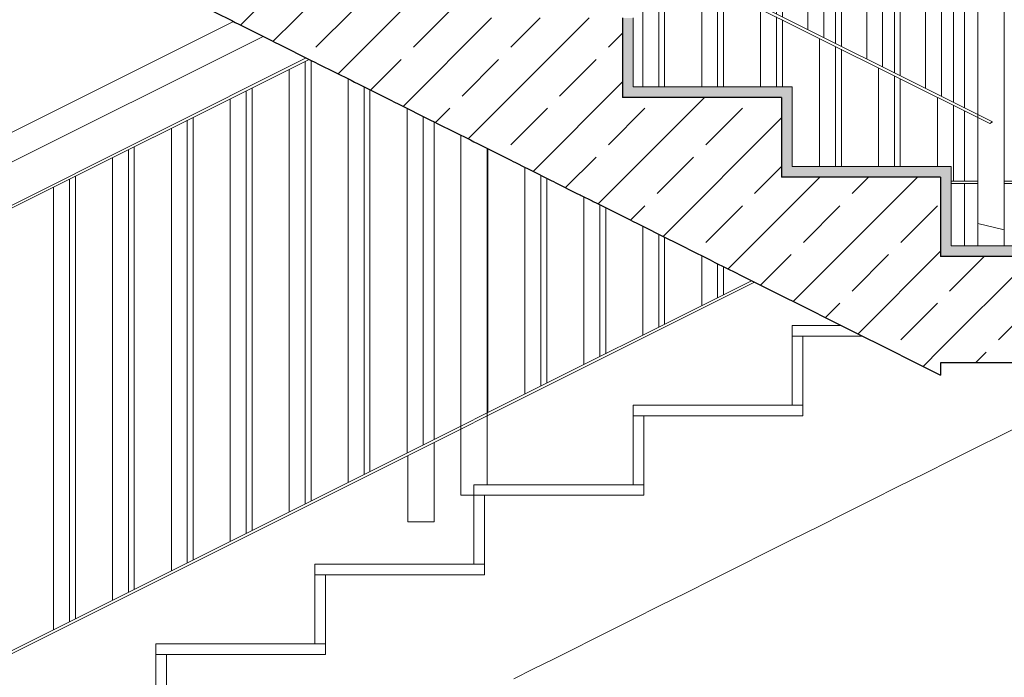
# Model space of a CAD drawing. Header units: centimetres. Extents: x -1103 to 10505, y -997 to 1780.
# Tile 66 of 107: x 9075 to 9261, y 7 to 131. Entities that reach past the tile are written whole.
import ezdxf

# ---------------------------------------------------------------- set-up
doc = ezdxf.new("R2010")
doc.units = ezdxf.units.CM
doc.header["$LTSCALE"] = 0.1
doc.header["$MEASUREMENT"] = 0
doc.linetypes.add('Wipeout_Contour', pattern=[1000, 0, -1000])
for name, color, linetype in [('2_barierki.K_IR', 7, 'Continuous'), ('2_barierki.PW_IR', 7, 'Continuous'), ('2_schody.K_IR', 7, 'Continuous')]:
    doc.layers.add(name, color=color, linetype=linetype)
pattern_1 = [(45, (10358.23, -421.512), (-9.19239, 9.19239), []), (45, (10353.634, -416.916), (-9.19239, 9.19239), [9.75, -3.25])]

# ---------------------------------------------------------------- blocks, each defined once
blk = doc.blocks.new('ElemPrzekroju_736_2', base_point=(10358.23, -421.51))
at = {"layer": '2_schody.K_IR', "color": 7, "linetype": 'Continuous', "lineweight": 15}
for p, q in [((9130.87, 12.99), (9100.87, 12.99)), ((9100.87, 10.99), (9100.87, 12.99)), ((9102.87, 10.99), (9100.87, 10.99))]:
    blk.add_line(p, q, dxfattribs=at)
blk = doc.blocks.new('ElemPrzekroju_737_2', base_point=(10358.23, -421.51))
at = {"layer": '2_schody.K_IR', "color": 7, "linetype": 'Continuous', "lineweight": 15}
for p, q in [((9160.87, 27.99), (9130.87, 27.99)), ((9130.87, 25.99), (9130.87, 27.99)), ((9132.87, 25.99), (9130.87, 25.99))]:
    blk.add_line(p, q, dxfattribs=at)
blk = doc.blocks.new('ElemPrzekroju_738_2', base_point=(10358.23, -421.51))
at = {"layer": '2_schody.K_IR', "color": 7, "linetype": 'Continuous', "lineweight": 15}
for p, q in [((9190.87, 42.99), (9160.87, 42.99)), ((9160.87, 40.99), (9160.87, 42.99)), ((9162.87, 40.99), (9160.87, 40.99))]:
    blk.add_line(p, q, dxfattribs=at)
blk = doc.blocks.new('ElemPrzekroju_739_2', base_point=(10358.23, -421.51))
at = {"layer": '2_schody.K_IR', "color": 7, "linetype": 'Continuous', "lineweight": 15}
for p, q in [((9220.87, 57.99), (9190.87, 57.99)), ((9190.87, 55.99), (9190.87, 57.99)), ((9192.87, 55.99), (9190.87, 55.99))]:
    blk.add_line(p, q, dxfattribs=at)
blk = doc.blocks.new('ElemPrzekroju_740_2', base_point=(10358.23, -421.51))
at = {"layer": '2_schody.K_IR', "linetype": 'Continuous', "lineweight": 0, "true_color": 0x000000}
blk.add_hatch(color=18, dxfattribs=at).paths.add_polyline_path([(9248.87, 85.99), (9425.87, 85.99), (9425.87, 87.99), (9248.87, 87.99)])
at = {"layer": '2_schody.K_IR', "color": 7, "linetype": 'Continuous', "lineweight": 15}
for q in [(9250.87, 87.99), (9425.87, 85.99)]:
    blk.add_line((9425.87, 87.99), q, dxfattribs=at)
blk = doc.blocks.new('ElemPrzekroju_741_2', base_point=(10358.23, -421.51))
at = {"layer": '2_schody.K_IR', "color": 7, "linetype": 'Continuous', "lineweight": 15}
for p, q in [((9230.15, 72.99), (9220.87, 72.99)), ((9220.87, 70.99), (9220.87, 72.99)), ((9222.87, 70.99), (9220.87, 70.99))]:
    blk.add_line(p, q, dxfattribs=at)
blk = doc.blocks.new('ElemPrzekroju_742_2', base_point=(10358.23, -421.51))
at = {"layer": '2_schody.K_IR', "linetype": 'Continuous', "lineweight": 0, "true_color": 0x000000}
blk.add_hatch(color=18, dxfattribs=at).paths.add_polyline_path([(9218.87, 100.99), (9250.87, 100.99), (9250.87, 102.99), (9218.87, 102.99)])
at = {"layer": '2_schody.K_IR', "color": 7, "linetype": 'Continuous', "lineweight": 15}
for q in [(9220.87, 102.99), (9250.87, 100.99)]:
    blk.add_line((9250.87, 102.99), q, dxfattribs=at)
blk = doc.blocks.new('ElemPrzekroju_743_2', base_point=(10358.23, -421.51))
at = {"layer": '2_schody.K_IR', "linetype": 'Continuous', "lineweight": 0, "true_color": 0x000000}
blk.add_hatch(color=18, dxfattribs=at).paths.add_polyline_path([(9220.87, 115.99), (9220.87, 117.99), (9188.87, 117.99), (9188.87, 115.99)])
at = {"layer": '2_schody.K_IR', "color": 7, "linetype": 'Continuous', "lineweight": 15}
for q in [(9190.87, 117.99), (9220.87, 115.99)]:
    blk.add_line((9220.87, 117.99), q, dxfattribs=at)
blk = doc.blocks.new('ElemPrzekroju_751_2', base_point=(10358.23, -421.51))
at = {"layer": '2_schody.K_IR', "color": 7, "linetype": 'Continuous', "lineweight": 15}
for p, q in [((9222.87, 55.99), (9222.87, 70.99)), ((9234.15, 70.99), (9222.87, 70.99)), ((9287.59, 65.99), (9250.87, 47.63)), ((9192.87, 40.99), (9192.87, 55.99)), ((9222.87, 55.99), (9192.87, 55.99)), ((9245.87, 45.13), (9250.87, 47.63)), ((9240.87, 42.63), (9245.87, 45.13)), ((9162.87, 25.99), (9162.87, 40.99)), ((9192.87, 40.99), (9162.87, 40.99)), ((9235.87, 40.13), (9240.87, 42.63)), ((9230.87, 37.63), (9235.87, 40.13)), ((9225.87, 35.13), (9230.87, 37.63)), ((9220.87, 32.63), (9225.87, 35.13)), ((9215.87, 30.13), (9220.87, 32.63)), ((9210.87, 27.63), (9215.87, 30.13)), ((9205.87, 25.13), (9210.87, 27.63)), ((9132.87, 10.99), (9132.87, 25.99)), ((9162.87, 25.99), (9132.87, 25.99)), ((9200.87, 22.63), (9205.87, 25.13)), ((9195.87, 20.13), (9200.87, 22.63)), ((9190.87, 17.63), (9195.87, 20.13)), ((9187.12, 15.75), (9190.87, 17.63)), ((9183.37, 13.88), (9187.12, 15.75)), ((9179.62, 12), (9183.37, 13.88)), ((9175.87, 10.13), (9179.62, 12)), ((9102.87, -4.01), (9102.87, 10.99)), ((9132.87, 10.99), (9102.87, 10.99)), ((9172.12, 8.25), (9175.87, 10.13)), ((9168.37, 6.38), (9172.12, 8.25))]:
    blk.add_line(p, q, dxfattribs=at)
blk = doc.blocks.new('ElemPrzekroju_752_2', base_point=(10358.23, -421.51))
at = {"color": 254, "linetype": 'Wipeout_Contour', "lineweight": 0, "ltscale": 1176764.668345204}
blk.add_wipeout([(8980.87, 215.99), (8944.15, 215.99), (8987.7, 194.22), (8988.37, 193.88), (8989.05, 193.54), (8995.2, 190.47), (8995.87, 190.13), (8996.55, 189.79), (9002.7, 186.72), (9003.37, 186.38), (9004.05, 186.04), (9010.2, 182.97), (9010.87, 182.63), (9011.77, 182.18), (9019.97, 178.08), (9020.87, 177.63), (9021.77, 177.18), (9029.97, 173.08), (9030.87, 172.63), (9031.77, 172.18), (9039.97, 168.08), (9040.87, 167.63), (9041.55, 167.29), (9047.7, 164.22), (9048.37, 163.88), (9049.05, 163.54), (9055.2, 160.47), (9055.87, 160.13), (9056.55, 159.79), (9062.7, 156.72), (9063.37, 156.38), (9064.05, 156.04), (9070.2, 152.97), (9070.87, 152.63), (9071.77, 152.18), (9079.97, 148.08), (9080.87, 147.63), (9081.77, 147.18), (9089.97, 143.08), (9090.87, 142.63), (9091.77, 142.18), (9099.97, 138.08), (9100.87, 137.63), (9101.55, 137.29), (9107.7, 134.22), (9108.37, 133.88), (9109.05, 133.54), (9115.2, 130.47), (9115.87, 130.13), (9116.55, 129.79), (9122.7, 126.72), (9123.37, 126.38), (9124.05, 126.04), (9130.2, 122.97), (9130.87, 122.63), (9131.55, 122.29), (9137.7, 119.22), (9138.37, 118.88), (9139.05, 118.54), (9145.2, 115.47), (9145.87, 115.13), (9146.55, 114.79), (9152.7, 111.72), (9153.37, 111.38), (9154.05, 111.04), (9160.2, 107.97), (9160.87, 107.63), (9161.55, 107.29), (9167.7, 104.22), (9168.37, 103.88), (9168.6, 103.76), (9170.65, 102.74), (9170.87, 102.63), (9171.32, 102.4), (9175.42, 100.35), (9175.87, 100.13), (9176.32, 99.9), (9180.42, 97.85), (9180.87, 97.63), (9181.1, 97.51), (9183.15, 96.49), (9183.37, 96.38), (9184.05, 96.04), (9190.2, 92.97), (9190.87, 92.63), (9191.55, 92.29), (9197.7, 89.22), (9198.37, 88.88), (9198.6, 88.76), (9200.65, 87.74), (9200.87, 87.63), (9201.32, 87.4), (9205.42, 85.35), (9205.87, 85.13), (9206.32, 84.9), (9210.42, 82.85), (9210.87, 82.63), (9211.1, 82.51), (9213.15, 81.49), (9213.37, 81.38), (9214.05, 81.04), (9220.2, 77.97), (9220.87, 77.63), (9221.77, 77.18), (9229.97, 73.08), (9230.87, 72.63), (9231.77, 72.18), (9239.97, 68.08), (9240.87, 67.63), (9241.77, 67.18), (9248.87, 63.63), (9248.87, 100.99), (9218.87, 100.99), (9218.87, 115.99), (9188.87, 115.99), (9188.87, 130.99), (9158.87, 130.99), (9158.87, 145.99), (9128.87, 145.99), (9128.87, 160.99), (9098.87, 160.99), (9098.87, 175.99), (9068.87, 175.99), (9068.87, 190.99), (9038.87, 190.99), (9038.87, 205.99), (9008.87, 205.99), (9008.87, 220.99), (8980.87, 220.99)], dxfattribs=at).dxf.layer = '2_schody.K_IR'
at = {"layer": '2_schody.K_IR', "linetype": 'Continuous', "lineweight": 0, "true_color": 0x000000}
h = blk.add_hatch(dxfattribs=at)
h.set_pattern_fill('Beton_zbrojony_0002', color=18, style=0, pattern_type=2)
h.set_pattern_definition(pattern_1)
h.paths.add_polyline_path([(8980.87, 215.99), (8944.15, 215.99), (8987.7, 194.22), (8988.37, 193.88), (8989.05, 193.54), (8995.2, 190.47), (8995.87, 190.13), (8996.55, 189.79), (9002.7, 186.72), (9003.37, 186.38), (9004.05, 186.04), (9010.2, 182.97), (9010.87, 182.63), (9011.77, 182.18), (9019.97, 178.08), (9020.87, 177.63), (9021.77, 177.18), (9029.97, 173.08), (9030.87, 172.63), (9031.77, 172.18), (9039.97, 168.08), (9040.87, 167.63), (9041.55, 167.29), (9047.7, 164.22), (9048.37, 163.88), (9049.05, 163.54), (9055.2, 160.47), (9055.87, 160.13), (9056.55, 159.79), (9062.7, 156.72), (9063.37, 156.38), (9064.05, 156.04), (9070.2, 152.97), (9070.87, 152.63), (9071.77, 152.18), (9079.97, 148.08), (9080.87, 147.63), (9081.77, 147.18), (9089.97, 143.08), (9090.87, 142.63), (9091.77, 142.18), (9099.97, 138.08), (9100.87, 137.63), (9101.55, 137.29), (9107.7, 134.22), (9108.37, 133.88), (9109.05, 133.54), (9115.2, 130.47), (9115.87, 130.13), (9116.55, 129.79), (9122.7, 126.72), (9123.37, 126.38), (9124.05, 126.04), (9130.2, 122.97), (9130.87, 122.63), (9131.55, 122.29), (9137.7, 119.22), (9138.37, 118.88), (9139.05, 118.54), (9145.2, 115.47), (9145.87, 115.13), (9146.55, 114.79), (9152.7, 111.72), (9153.37, 111.38), (9154.05, 111.04), (9160.2, 107.97), (9160.87, 107.63), (9161.55, 107.29), (9167.7, 104.22), (9168.37, 103.88), (9168.6, 103.76), (9170.65, 102.74), (9170.87, 102.63), (9171.32, 102.4), (9175.42, 100.35), (9175.87, 100.13), (9176.32, 99.9), (9180.42, 97.85), (9180.87, 97.63), (9181.1, 97.51), (9183.15, 96.49), (9183.37, 96.38), (9184.05, 96.04), (9190.2, 92.97), (9190.87, 92.63), (9191.55, 92.29), (9197.7, 89.22), (9198.37, 88.88), (9198.6, 88.76), (9200.65, 87.74), (9200.87, 87.63), (9201.32, 87.4), (9205.42, 85.35), (9205.87, 85.13), (9206.32, 84.9), (9210.42, 82.85), (9210.87, 82.63), (9211.1, 82.51), (9213.15, 81.49), (9213.37, 81.38), (9214.05, 81.04), (9220.2, 77.97), (9220.87, 77.63), (9221.77, 77.18), (9229.97, 73.08), (9230.87, 72.63), (9231.77, 72.18), (9239.97, 68.08), (9240.87, 67.63), (9241.77, 67.18), (9248.87, 63.63), (9248.87, 100.99), (9218.87, 100.99), (9218.87, 115.99), (9188.87, 115.99), (9188.87, 130.99), (9158.87, 130.99), (9158.87, 145.99), (9128.87, 145.99), (9128.87, 160.99), (9098.87, 160.99), (9098.87, 175.99), (9068.87, 175.99), (9068.87, 190.99), (9038.87, 190.99), (9038.87, 205.99), (9008.87, 205.99), (9008.87, 220.99), (8980.87, 220.99)])
at = {"layer": '2_schody.K_IR', "color": 7, "linetype": 'Continuous', "lineweight": 30}
for p, q in [((9218.87, 115.99), (9188.87, 115.99)), ((9248.87, 100.99), (9218.87, 100.99)), ((9248.87, 65.99), (9248.87, 63.63))]:
    blk.add_line(p, q, dxfattribs=at)
at = {"layer": '2_schody.K_IR', "color": 7, "linetype": 'Continuous', "lineweight": 30, "flags": 128}
for points in [[(9109.05, 133.54), (9115.2, 130.47), (9115.87, 130.13), (9116.55, 129.79), (9122.7, 126.72), (9123.37, 126.38), (9124.05, 126.04), (9130.2, 122.97), (9130.87, 122.63), (9131.55, 122.29), (9137.7, 119.22), (9138.37, 118.88), (9139.05, 118.54), (9145.2, 115.47), (9145.87, 115.13), (9146.55, 114.79), (9152.7, 111.72), (9153.37, 111.38), (9154.05, 111.04), (9160.2, 107.97), (9160.87, 107.63), (9161.55, 107.29), (9167.7, 104.22), (9168.37, 103.88), (9168.6, 103.76), (9170.65, 102.74), (9170.87, 102.63), (9171.32, 102.4), (9175.42, 100.35), (9175.87, 100.13), (9176.32, 99.9), (9180.42, 97.85), (9180.87, 97.63), (9181.1, 97.51), (9183.15, 96.49), (9183.37, 96.38), (9184.05, 96.04), (9190.2, 92.97), (9190.87, 92.63), (9191.55, 92.29), (9197.7, 89.22), (9198.37, 88.88), (9198.6, 88.76), (9200.65, 87.74), (9200.87, 87.63), (9201.32, 87.4), (9205.42, 85.35), (9205.87, 85.13), (9206.32, 84.9), (9210.42, 82.85), (9210.87, 82.63), (9211.1, 82.51), (9213.15, 81.49), (9213.37, 81.38), (9214.05, 81.04), (9220.2, 77.97), (9220.87, 77.63), (9221.77, 77.18), (9229.97, 73.08), (9230.87, 72.63), (9231.77, 72.18), (9239.97, 68.08), (9240.87, 67.63), (9241.77, 67.18), (9248.87, 63.63)], [(9188.87, 130.99), (9188.87, 117.99), (9188.87, 115.99)], [(9218.87, 115.99), (9218.87, 102.99), (9218.87, 100.99)], [(9248.87, 100.99), (9248.87, 87.99), (9248.87, 85.99)]]:
    blk.add_lwpolyline(points, dxfattribs=at)
blk = doc.blocks.new('ElemPrzekroju_753_2', base_point=(10358.23, -421.51))
at = {"color": 254, "linetype": 'Wipeout_Contour', "lineweight": 0, "ltscale": 37350.746244}
blk.add_wipeout([(9425.87, 65.99), (9425.87, 85.99), (9248.87, 85.99), (9248.87, 65.99)], dxfattribs=at).dxf.layer = '2_schody.K_IR'
at = {"layer": '2_schody.K_IR', "linetype": 'Continuous', "lineweight": 0, "true_color": 0x000000}
h = blk.add_hatch(dxfattribs=at)
h.set_pattern_fill('Beton_zbrojony_0002', color=18, style=0, pattern_type=2)
h.set_pattern_definition(pattern_1)
h.paths.add_polyline_path([(9425.87, 65.99), (9425.87, 85.99), (9248.87, 85.99), (9248.87, 65.99)])
at = {"layer": '2_schody.K_IR', "color": 7, "linetype": 'Continuous', "lineweight": 30}
blk.add_line((9425.87, 65.99), (9248.87, 65.99), dxfattribs=at)
at = {"layer": '2_schody.K_IR', "color": 7, "linetype": 'Continuous', "lineweight": 30, "flags": 128}
blk.add_lwpolyline([(9425.87, 85.99), (9420.87, 85.99), (9415.87, 85.99), (9248.87, 85.99)], dxfattribs=at)
blk = doc.blocks.new('ElemPrzekroju_950_2', base_point=(10358.23, -421.51))
at = {"layer": '2_schody.K_IR', "color": 7, "linetype": 'Continuous', "lineweight": 15}
for p, q in [((9100.87, -2.01), (9100.87, 10.99)), ((9102.87, -2.01), (9100.87, -2.01))]:
    blk.add_line(p, q, dxfattribs=at)
blk = doc.blocks.new('ElemPrzekroju_951_2', base_point=(10358.23, -421.51))
at = {"layer": '2_schody.K_IR', "color": 7, "linetype": 'Continuous', "lineweight": 15}
for p, q in [((9130.87, 12.99), (9130.87, 25.99)), ((9132.87, 12.99), (9130.87, 12.99))]:
    blk.add_line(p, q, dxfattribs=at)
blk = doc.blocks.new('ElemPrzekroju_952_2', base_point=(10358.23, -421.51))
at = {"layer": '2_schody.K_IR', "color": 7, "linetype": 'Continuous', "lineweight": 15}
for p, q in [((9160.87, 27.99), (9160.87, 40.99)), ((9162.87, 27.99), (9160.87, 27.99))]:
    blk.add_line(p, q, dxfattribs=at)
blk = doc.blocks.new('ElemPrzekroju_953_2', base_point=(10358.23, -421.51))
at = {"layer": '2_schody.K_IR', "color": 7, "linetype": 'Continuous', "lineweight": 15}
for p, q in [((9190.87, 42.99), (9190.87, 55.99)), ((9192.87, 42.99), (9190.87, 42.99))]:
    blk.add_line(p, q, dxfattribs=at)
blk = doc.blocks.new('ElemPrzekroju_954_2', base_point=(10358.23, -421.51))
at = {"layer": '2_schody.K_IR', "color": 7, "linetype": 'Continuous', "lineweight": 15}
for p, q in [((9220.87, 57.99), (9220.87, 70.99)), ((9222.87, 57.99), (9220.87, 57.99))]:
    blk.add_line(p, q, dxfattribs=at)
blk = doc.blocks.new('ElemPrzekroju_955_2', base_point=(10358.23, -421.51))
at = {"layer": '2_schody.K_IR', "linetype": 'Continuous', "lineweight": 0, "true_color": 0x000000}
blk.add_hatch(color=18, dxfattribs=at).paths.add_polyline_path([(9250.87, 100.99), (9248.87, 100.99), (9248.87, 87.99), (9250.87, 87.99)])
at = {"layer": '2_schody.K_IR', "color": 7, "linetype": 'Continuous', "lineweight": 15}
blk.add_line((9250.87, 100.99), (9250.87, 87.99), dxfattribs=at)
blk = doc.blocks.new('ElemPrzekroju_956_2', base_point=(10358.23, -421.51))
at = {"layer": '2_schody.K_IR', "linetype": 'Continuous', "lineweight": 0, "true_color": 0x000000}
blk.add_hatch(color=18, dxfattribs=at).paths.add_polyline_path([(9220.87, 115.99), (9218.87, 115.99), (9218.87, 102.99), (9220.87, 102.99)])
at = {"layer": '2_schody.K_IR', "color": 7, "linetype": 'Continuous', "lineweight": 15}
blk.add_line((9220.87, 115.99), (9220.87, 102.99), dxfattribs=at)
blk = doc.blocks.new('ElemPrzekroju_957_2', base_point=(10358.23, -421.51))
at = {"layer": '2_schody.K_IR', "linetype": 'Continuous', "lineweight": 0, "true_color": 0x000000}
blk.add_hatch(color=18, dxfattribs=at).paths.add_polyline_path([(9190.87, 130.99), (9188.87, 130.99), (9188.87, 117.99), (9190.87, 117.99)])
at = {"layer": '2_schody.K_IR', "color": 7, "linetype": 'Continuous', "lineweight": 15}
blk.add_line((9190.87, 130.99), (9190.87, 117.99), dxfattribs=at)
blk = doc.blocks.new('ElemPrzekroju_1133_2', base_point=(10358.23, -421.51))
at = {"layer": '2_barierki.PW_IR', "color": 7, "linetype": 'Continuous', "lineweight": 0}
for p, q in [((9260.87, 100.24), (9289.42, 100.24)), ((9260.87, 99.74), (9289.42, 99.74)), ((9289.42, 100.24), (9291.92, 100.24)), ((9289.42, 99.74), (9291.92, 99.74)), ((9291.92, 100.24), (9291.92, 99.74))]:
    blk.add_line(p, q, dxfattribs=at)
blk = doc.blocks.new('ElemPrzekroju_1734_2', base_point=(10358.23, -421.51))
at = {"layer": '2_barierki.K_IR', "color": 7, "linetype": 'Continuous', "lineweight": 0}
for p, q in [((8973.37, 59.24), (9115.51, 130.31)), ((9063.38, 98.65), (9121.1, 127.51))]:
    blk.add_line(p, q, dxfattribs=at)
blk = doc.blocks.new('ElemPrzekroju_1735_2', base_point=(10358.23, -421.51))
at = {"layer": '2_barierki.K_IR', "color": 7, "linetype": 'Continuous', "lineweight": 0}
for p, q in [((9250.87, 100.24), (9255.87, 100.24)), ((9250.87, 99.71), (9250.93, 99.74)), ((9250.93, 99.74), (9255.87, 99.74)), ((9163.38, 56.52), (9213.23, 81.45)), ((9163.38, 55.96), (9213.79, 81.17)), ((9158.38, 54.02), (9163.38, 56.52)), ((9158.38, 53.46), (9163.38, 55.96)), ((9063.59, 6.63), (9158.38, 54.02)), ((9064.15, 6.35), (9158.38, 53.46))]:
    blk.add_line(p, q, dxfattribs=at)
blk = doc.blocks.new('ElemPrzekroju_1736_2', base_point=(10358.23, -421.51))
at = {"layer": '2_barierki.K_IR', "color": 7, "linetype": 'Continuous', "lineweight": 0}
for p, q in [((9063.38, 90.52), (9129.23, 123.45)), ((9063.38, 89.96), (9129.79, 123.17))]:
    blk.add_line(p, q, dxfattribs=at)
blk = doc.blocks.new('ElemPrzekroju_1739_2', base_point=(10358.23, -421.51))
at = {"layer": '2_barierki.K_IR', "color": 7, "linetype": 'Continuous', "lineweight": 0}
for p, q in [((9255.87, 112.77), (9183.37, 149.02)), ((9255.87, 112.21), (9183.37, 148.46)), ((9258.62, 111.39), (9255.87, 112.77)), ((9258.12, 111.08), (9255.87, 112.21)), ((9258.12, 111.08), (9258.62, 111.39))]:
    blk.add_line(p, q, dxfattribs=at)
blk = doc.blocks.new('ElemPrzekroju_1749_2', base_point=(10358.23, -421.51))
at = {"layer": '2_barierki.K_IR', "color": 7, "linetype": 'Continuous', "lineweight": 0}
for p, q in [((9160.87, 147.43), (9163.38, 148.68)), ((9163.38, 148.65), (9163.38, 148.68)), ((9163.38, 140.52), (9163.38, 148.65)), ((9163.38, 139.96), (9163.38, 140.52)), ((9163.38, 132.99), (9163.38, 139.96)), ((9158.38, 54.02), (9158.38, 108.87)), ((9163.38, 56.52), (9163.38, 106.37)), ((9163.38, 55.96), (9163.38, 56.52)), ((9163.38, 42.99), (9163.38, 55.96)), ((9158.38, 53.46), (9158.38, 54.02)), ((9158.38, 40.99), (9158.38, 53.46)), ((9158.38, 40.99), (9160.87, 40.99))]:
    blk.add_line(p, q, dxfattribs=at)
blk = doc.blocks.new('ElemPrzekroju_1751_2', base_point=(10358.23, -421.51))
at = {"layer": '2_barierki.K_IR', "color": 7, "linetype": 'Continuous', "lineweight": 0}
for p, q in [((9084.6, 17.13), (9084.6, 100.57)), ((9081.6, 15.63), (9081.6, 99.07))]:
    blk.add_line(p, q, dxfattribs=at)
blk = doc.blocks.new('ElemPrzekroju_1752_2', base_point=(10358.23, -421.51))
at = {"layer": '2_barierki.K_IR', "color": 7, "linetype": 'Continuous', "lineweight": 0}
for p, q in [((9095.71, 22.69), (9095.71, 106.13)), ((9092.71, 21.19), (9092.71, 104.63))]:
    blk.add_line(p, q, dxfattribs=at)
blk = doc.blocks.new('ElemPrzekroju_1753_2', base_point=(10358.23, -421.51))
at = {"layer": '2_barierki.K_IR', "color": 7, "linetype": 'Continuous', "lineweight": 0}
for p, q in [((9106.82, 28.24), (9106.82, 111.68)), ((9103.82, 26.74), (9103.82, 110.18))]:
    blk.add_line(p, q, dxfattribs=at)
blk = doc.blocks.new('ElemPrzekroju_1754_2', base_point=(10358.23, -421.51))
at = {"layer": '2_barierki.K_IR', "color": 7, "linetype": 'Continuous', "lineweight": 0}
for p, q in [((9117.93, 33.8), (9117.93, 117.24)), ((9114.93, 32.3), (9114.93, 115.74))]:
    blk.add_line(p, q, dxfattribs=at)
blk = doc.blocks.new('ElemPrzekroju_1755_2', base_point=(10358.23, -421.51))
at = {"layer": '2_barierki.K_IR', "color": 7, "linetype": 'Continuous', "lineweight": 0}
for p, q in [((9129.04, 39.35), (9129.04, 122.79)), ((9126.04, 37.85), (9126.04, 121.29))]:
    blk.add_line(p, q, dxfattribs=at)
blk = doc.blocks.new('ElemPrzekroju_1756_2', base_point=(10358.23, -421.51))
at = {"layer": '2_barierki.K_IR', "color": 7, "linetype": 'Continuous', "lineweight": 0}
for p, q in [((9137.15, 43.41), (9137.15, 119.49)), ((9140.15, 44.91), (9140.15, 117.99))]:
    blk.add_line(p, q, dxfattribs=at)
blk = doc.blocks.new('ElemPrzekroju_1757_2', base_point=(10358.23, -421.51))
at = {"layer": '2_barierki.K_IR', "color": 7, "linetype": 'Continuous', "lineweight": 0}
for p, q in [((9148.27, 48.96), (9148.27, 113.93)), ((9151.27, 50.46), (9151.27, 112.43))]:
    blk.add_line(p, q, dxfattribs=at)
blk = doc.blocks.new('ElemPrzekroju_1758_2', base_point=(10358.23, -421.51))
at = {"layer": '2_barierki.K_IR', "color": 7, "linetype": 'Continuous', "lineweight": 0}
for p, q in [((9173.49, 132.99), (9173.49, 145.02)), ((9170.49, 132.99), (9170.49, 143.52)), ((9170.49, 60.08), (9170.49, 102.82)), ((9173.49, 61.58), (9173.49, 101.32))]:
    blk.add_line(p, q, dxfattribs=at)
blk = doc.blocks.new('ElemPrzekroju_1759_2', base_point=(10358.23, -421.51))
at = {"layer": '2_barierki.K_IR', "color": 7, "linetype": 'Continuous', "lineweight": 0}
for p, q in [((9184.6, 148.4), (9184.6, 150.57)), ((9184.6, 132.99), (9184.6, 147.84)), ((9181.6, 65.63), (9181.6, 97.26)), ((9184.6, 67.13), (9184.6, 95.76))]:
    blk.add_line(p, q, dxfattribs=at)
blk = doc.blocks.new('ElemPrzekroju_1760_2', base_point=(10358.23, -421.51))
at = {"layer": '2_barierki.K_IR', "color": 7, "linetype": 'Continuous', "lineweight": 0}
for p, q in [((9195.71, 142.85), (9195.71, 156.13)), ((9192.71, 117.99), (9192.71, 143.79)), ((9195.71, 117.99), (9195.71, 142.29)), ((9192.71, 71.19), (9192.71, 91.71)), ((9195.71, 72.69), (9195.71, 90.21))]:
    blk.add_line(p, q, dxfattribs=at)
blk = doc.blocks.new('ElemPrzekroju_1761_2', base_point=(10358.23, -421.51))
at = {"layer": '2_barierki.K_IR', "color": 7, "linetype": 'Continuous', "lineweight": 0}
for p, q in [((9206.82, 137.29), (9206.82, 161.68)), ((9203.82, 117.99), (9203.82, 138.23)), ((9206.82, 117.99), (9206.82, 136.73)), ((9203.82, 76.74), (9203.82, 86.15)), ((9206.82, 78.24), (9206.82, 84.65))]:
    blk.add_line(p, q, dxfattribs=at)
blk = doc.blocks.new('ElemPrzekroju_1762_2', base_point=(10358.23, -421.51))
at = {"layer": '2_barierki.K_IR', "color": 7, "linetype": 'Continuous', "lineweight": 0}
for p, q in [((9217.93, 131.74), (9217.93, 167.24)), ((9214.93, 117.99), (9214.93, 132.68)), ((9217.93, 117.99), (9217.93, 131.18))]:
    blk.add_line(p, q, dxfattribs=at)
blk = doc.blocks.new('ElemPrzekroju_1763_2', base_point=(10358.23, -421.51))
at = {"layer": '2_barierki.K_IR', "color": 7, "linetype": 'Continuous', "lineweight": 0}
for p, q in [((9229.04, 126.18), (9229.04, 172.79)), ((9226.04, 102.99), (9226.04, 127.12)), ((9229.04, 102.99), (9229.04, 125.62))]:
    blk.add_line(p, q, dxfattribs=at)
blk = doc.blocks.new('ElemPrzekroju_1764_2', base_point=(10358.23, -421.51))
at = {"layer": '2_barierki.K_IR', "color": 7, "linetype": 'Continuous', "lineweight": 0}
for p, q in [((9240.15, 120.63), (9240.15, 178.35)), ((9237.15, 102.99), (9237.15, 121.57)), ((9240.15, 102.99), (9240.15, 120.07))]:
    blk.add_line(p, q, dxfattribs=at)
blk = doc.blocks.new('ElemPrzekroju_1765_2', base_point=(10358.23, -421.51))
at = {"layer": '2_barierki.K_IR', "color": 7, "linetype": 'Continuous', "lineweight": 0}
for p, q in [((9251.27, 115.07), (9251.27, 183.74)), ((9248.27, 102.99), (9248.27, 116.01)), ((9251.27, 100.24), (9251.27, 114.51))]:
    blk.add_line(p, q, dxfattribs=at)
blk = doc.blocks.new('ElemPrzekroju_1767_2', base_point=(10358.23, -421.51))
at = {"layer": '2_barierki.K_IR', "color": 7, "linetype": 'Continuous', "lineweight": 0}
for p, q in [((9246.04, 117.68), (9246.04, 201.12)), ((9249.04, 116.18), (9249.04, 199.62))]:
    blk.add_line(p, q, dxfattribs=at)
blk = doc.blocks.new('ElemPrzekroju_1768_2', base_point=(10358.23, -421.51))
at = {"layer": '2_barierki.K_IR', "color": 7, "linetype": 'Continuous', "lineweight": 0}
for p, q in [((9234.93, 123.24), (9234.93, 206.68)), ((9237.93, 121.74), (9237.93, 205.18))]:
    blk.add_line(p, q, dxfattribs=at)
blk = doc.blocks.new('ElemPrzekroju_1769_2', base_point=(10358.23, -421.51))
at = {"layer": '2_barierki.K_IR', "color": 7, "linetype": 'Continuous', "lineweight": 0}
for p, q in [((9223.82, 128.79), (9223.82, 212.24)), ((9226.82, 127.29), (9226.82, 210.74))]:
    blk.add_line(p, q, dxfattribs=at)
blk = doc.blocks.new('ElemPrzekroju_1791_2', base_point=(10358.23, -421.51))
at = {"layer": '2_barierki.K_IR', "color": 7, "linetype": 'Continuous', "lineweight": 0}
for p, q in [((9255.87, 195.99), (9260.87, 195.99)), ((9255.87, 112.77), (9255.87, 195.99)), ((9260.87, 91.02), (9260.87, 195.99)), ((9255.87, 112.21), (9255.87, 112.77)), ((9255.87, 92.2), (9255.87, 112.21)), ((9255.87, 92.2), (9260.87, 91.02))]:
    blk.add_line(p, q, dxfattribs=at)
blk = doc.blocks.new('ElemPrzekroju_1869_2', base_point=(10358.23, -421.51))
at = {"layer": '2_barierki.K_IR', "color": 7, "linetype": 'Continuous', "lineweight": 0}
for p, q in [((9153.37, 51.52), (9153.37, 111.38)), ((9153.37, 35.99), (9153.37, 50.96)), ((9148.37, 35.99), (9148.37, 48.46)), ((9148.37, 35.99), (9153.37, 35.99))]:
    blk.add_line(p, q, dxfattribs=at)
blk = doc.blocks.new('ElemPrzekroju_1872_2', base_point=(10358.23, -421.51))
at = {"layer": '2_barierki.K_IR', "color": 7, "linetype": 'Continuous', "lineweight": 0}
blk.add_line((9085.71, 17.68), (9085.71, 101.12), dxfattribs=at)
blk = doc.blocks.new('ElemPrzekroju_1873_2', base_point=(10358.23, -421.51))
at = {"layer": '2_barierki.K_IR', "color": 7, "linetype": 'Continuous', "lineweight": 0}
blk.add_line((9096.82, 23.24), (9096.82, 106.68), dxfattribs=at)
blk = doc.blocks.new('ElemPrzekroju_1874_2', base_point=(10358.23, -421.51))
at = {"layer": '2_barierki.K_IR', "color": 7, "linetype": 'Continuous', "lineweight": 0}
blk.add_line((9107.93, 28.79), (9107.93, 112.24), dxfattribs=at)
blk = doc.blocks.new('ElemPrzekroju_1875_2', base_point=(10358.23, -421.51))
at = {"layer": '2_barierki.K_IR', "color": 7, "linetype": 'Continuous', "lineweight": 0}
blk.add_line((9119.04, 34.35), (9119.04, 117.79), dxfattribs=at)
blk = doc.blocks.new('ElemPrzekroju_1876_2', base_point=(10358.23, -421.51))
at = {"layer": '2_barierki.K_IR', "color": 7, "linetype": 'Continuous', "lineweight": 0}
blk.add_line((9130.15, 39.91), (9130.15, 122.99), dxfattribs=at)
blk = doc.blocks.new('ElemPrzekroju_1877_2', base_point=(10358.23, -421.51))
at = {"layer": '2_barierki.K_IR', "color": 7, "linetype": 'Continuous', "lineweight": 0}
blk.add_line((9141.26, 45.46), (9141.26, 117.43), dxfattribs=at)
blk = doc.blocks.new('ElemPrzekroju_1878_2', base_point=(10358.23, -421.51))
at = {"layer": '2_barierki.K_IR', "color": 7, "linetype": 'Continuous', "lineweight": 0}
for p, q in [((9163.48, 132.99), (9163.48, 140.01)), ((9163.48, 56.57), (9163.48, 106.32))]:
    blk.add_line(p, q, dxfattribs=at)
blk = doc.blocks.new('ElemPrzekroju_1879_2', base_point=(10358.23, -421.51))
at = {"layer": '2_barierki.K_IR', "color": 7, "linetype": 'Continuous', "lineweight": 0}
for p, q in [((9174.59, 132.99), (9174.59, 145.57)), ((9174.59, 62.13), (9174.59, 100.77))]:
    blk.add_line(p, q, dxfattribs=at)
blk = doc.blocks.new('ElemPrzekroju_1880_2', base_point=(10358.23, -421.51))
at = {"layer": '2_barierki.K_IR', "color": 7, "linetype": 'Continuous', "lineweight": 0}
for p, q in [((9185.71, 147.85), (9185.71, 151.12)), ((9185.71, 132.99), (9185.71, 147.29)), ((9185.71, 67.68), (9185.71, 95.21))]:
    blk.add_line(p, q, dxfattribs=at)
blk = doc.blocks.new('ElemPrzekroju_1881_2', base_point=(10358.23, -421.51))
at = {"layer": '2_barierki.K_IR', "color": 7, "linetype": 'Continuous', "lineweight": 0}
for p, q in [((9196.82, 142.29), (9196.82, 156.68)), ((9196.82, 117.99), (9196.82, 141.74)), ((9196.82, 73.24), (9196.82, 89.65))]:
    blk.add_line(p, q, dxfattribs=at)
blk = doc.blocks.new('ElemPrzekroju_1882_2', base_point=(10358.23, -421.51))
at = {"layer": '2_barierki.K_IR', "color": 7, "linetype": 'Continuous', "lineweight": 0}
for p, q in [((9207.93, 136.74), (9207.93, 162.24)), ((9207.93, 117.99), (9207.93, 136.18)), ((9207.93, 78.79), (9207.93, 84.1))]:
    blk.add_line(p, q, dxfattribs=at)
blk = doc.blocks.new('ElemPrzekroju_1883_2', base_point=(10358.23, -421.51))
at = {"layer": '2_barierki.K_IR', "color": 7, "linetype": 'Continuous', "lineweight": 0}
for p, q in [((9219.04, 131.18), (9219.04, 167.79)), ((9219.04, 117.99), (9219.04, 130.62))]:
    blk.add_line(p, q, dxfattribs=at)
blk = doc.blocks.new('ElemPrzekroju_1884_2', base_point=(10358.23, -421.51))
at = {"layer": '2_barierki.K_IR', "color": 7, "linetype": 'Continuous', "lineweight": 0}
for p, q in [((9230.15, 125.63), (9230.15, 173.35)), ((9230.15, 102.99), (9230.15, 125.07))]:
    blk.add_line(p, q, dxfattribs=at)
blk = doc.blocks.new('ElemPrzekroju_1885_2', base_point=(10358.23, -421.51))
at = {"layer": '2_barierki.K_IR', "color": 7, "linetype": 'Continuous', "lineweight": 0}
for p, q in [((9241.26, 120.07), (9241.26, 178.9)), ((9241.26, 102.99), (9241.26, 119.51))]:
    blk.add_line(p, q, dxfattribs=at)
blk = doc.blocks.new('ElemPrzekroju_1902_2', base_point=(10358.23, -421.51))
at = {"layer": '2_barierki.K_IR', "color": 7, "linetype": 'Continuous', "lineweight": 0}
for p, q in [((9253.37, 184.24), (9253.37, 192.99)), ((9253.37, 114.02), (9253.37, 183.74)), ((9253.37, 100.24), (9253.37, 113.46)), ((9253.37, 87.99), (9253.37, 99.74))]:
    blk.add_line(p, q, dxfattribs=at)
blk = doc.blocks.new('ElemPrzekroju_2033_2', base_point=(10358.23, -421.51))
at = {"layer": '2_barierki.PW_IR', "color": 7, "linetype": 'Continuous', "lineweight": 0}
for p, q in [((9255.87, 87.99), (9255.87, 92.2)), ((9260.87, 87.99), (9260.87, 91.02))]:
    blk.add_line(p, q, dxfattribs=at)

msp = doc.modelspace()

# ---------------------------------------------------------------- block references
at = {"layer": '2_barierki.K_IR', "lineweight": 0}
for name in ['ElemPrzekroju_1791_2', 'ElemPrzekroju_1902_2']:
    msp.add_blockref(name, (10358.23, -421.51), dxfattribs=at)
at = {"layer": '2_barierki.PW_IR', "lineweight": 0}
for name in ['ElemPrzekroju_1133_2', 'ElemPrzekroju_2033_2']:
    msp.add_blockref(name, (10358.23, -421.51), dxfattribs=at)
at = {"layer": '2_schody.K_IR', "lineweight": 0}
for name in ['ElemPrzekroju_743_2', 'ElemPrzekroju_742_2', 'ElemPrzekroju_740_2', 'ElemPrzekroju_741_2', 'ElemPrzekroju_751_2', 'ElemPrzekroju_739_2', 'ElemPrzekroju_953_2', 'ElemPrzekroju_738_2', 'ElemPrzekroju_952_2', 'ElemPrzekroju_737_2', 'ElemPrzekroju_951_2', 'ElemPrzekroju_736_2', 'ElemPrzekroju_950_2']:
    msp.add_blockref(name, (10358.23, -421.51), dxfattribs=at)

# ---------------------------------------------------------------- next in the draw order: block references
msp.add_blockref('ElemPrzekroju_752_2', (10358.23, -421.51), dxfattribs=at)

# ---------------------------------------------------------------- next in the draw order: block references
at = {"layer": '2_barierki.K_IR', "lineweight": 0}
for name in ['ElemPrzekroju_1739_2', 'ElemPrzekroju_1769_2', 'ElemPrzekroju_1768_2', 'ElemPrzekroju_1767_2', 'ElemPrzekroju_1765_2', 'ElemPrzekroju_1764_2', 'ElemPrzekroju_1885_2', 'ElemPrzekroju_1763_2', 'ElemPrzekroju_1884_2', 'ElemPrzekroju_1762_2', 'ElemPrzekroju_1883_2', 'ElemPrzekroju_1761_2', 'ElemPrzekroju_1882_2', 'ElemPrzekroju_1760_2', 'ElemPrzekroju_1881_2', 'ElemPrzekroju_1759_2', 'ElemPrzekroju_1880_2', 'ElemPrzekroju_1749_2', 'ElemPrzekroju_1758_2', 'ElemPrzekroju_1879_2', 'ElemPrzekroju_1878_2', 'ElemPrzekroju_1755_2', 'ElemPrzekroju_1876_2', 'ElemPrzekroju_1756_2', 'ElemPrzekroju_1754_2', 'ElemPrzekroju_1875_2', 'ElemPrzekroju_1877_2', 'ElemPrzekroju_1757_2', 'ElemPrzekroju_1753_2', 'ElemPrzekroju_1874_2', 'ElemPrzekroju_1869_2', 'ElemPrzekroju_1752_2', 'ElemPrzekroju_1873_2', 'ElemPrzekroju_1751_2', 'ElemPrzekroju_1872_2']:
    msp.add_blockref(name, (10358.23, -421.51), dxfattribs=at)
at = {"layer": '2_schody.K_IR', "lineweight": 0}
for name in ['ElemPrzekroju_957_2', 'ElemPrzekroju_956_2', 'ElemPrzekroju_955_2', 'ElemPrzekroju_753_2', 'ElemPrzekroju_954_2']:
    msp.add_blockref(name, (10358.23, -421.51), dxfattribs=at)

# ---------------------------------------------------------------- next in the draw order: block references
at = {"layer": '2_barierki.K_IR', "lineweight": 0}
for name in ['ElemPrzekroju_1734_2', 'ElemPrzekroju_1736_2', 'ElemPrzekroju_1735_2']:
    msp.add_blockref(name, (10358.23, -421.51), dxfattribs=at)

doc.saveas('drawing.dxf')
